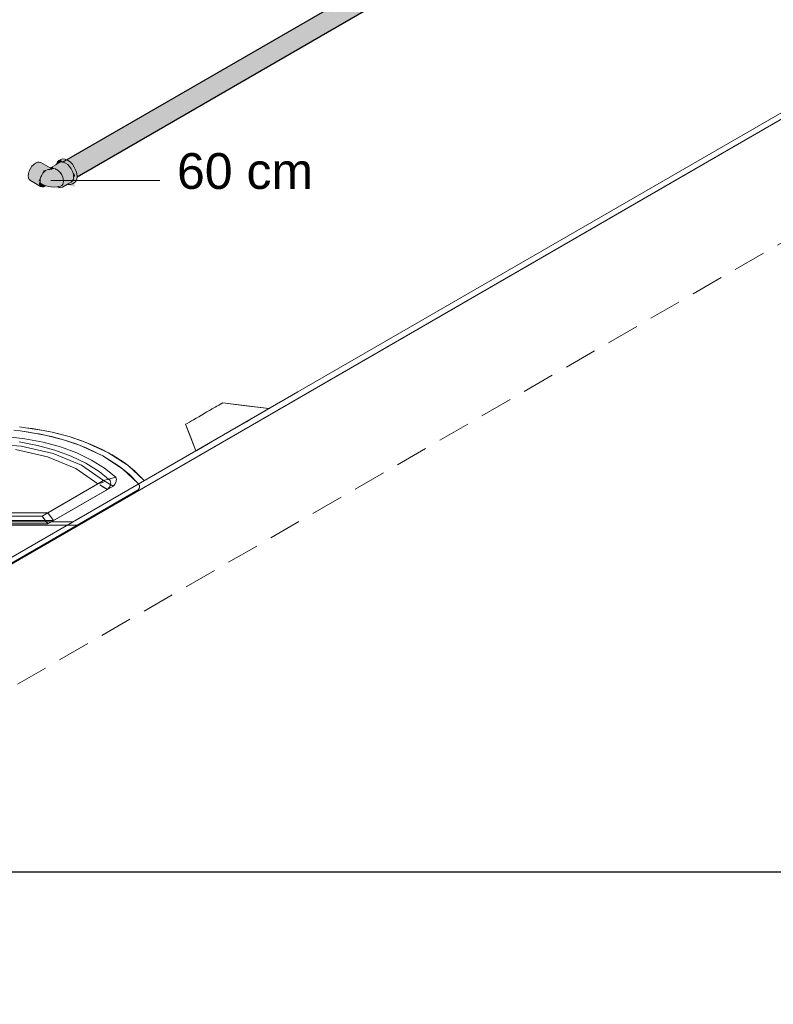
# Model space of a CAD drawing. Header units: millimetres. Extents: x 2 to 902, y -447 to 199.
# Tile 182 of 256: x 43.79 to 48.42, y 75.29 to 81.34. Entities that reach past the tile are written whole.
import ezdxf

# ---------------------------------------------------------------- set-up
doc = ezdxf.new("R2010")
doc.units = ezdxf.units.MM
doc.header["$MEASUREMENT"] = 0
doc.linetypes.add('JIS_02_2.0', pattern=[0.3, 0.2, -0.1])
doc.linetypes.add('NULL', pattern=[0])
for name, color, linetype, lineweight in [('AF-Condutos', 4, 'Continuous', 25), ('AF-Peça de utilização', 9, 'Continuous', 18), ('Cotas', 1, 'Continuous', 0), ('DI-Área do detalhe', 7, 'JIS_02_2.0', 9), ('IFC-Elemento construtivo genérico-Contorno', 253, 'Continuous', 5), ('IFC-Elemento terminal-Contorno', 253, 'Continuous', 5), ('IFC-Laje-Contorno', 134, 'Continuous', 5), ('IFC-Parede padrão-Contorno', 44, 'Continuous', 5), ('Textos', 7, 'Continuous', 9)]:
    doc.layers.add(name, color=color, linetype=linetype, lineweight=lineweight)
doc.styles.add('Arial', font='arial.ttf')

msp = doc.modelspace()

# ---------------------------------------------------------------- hatches: boundary and pattern name
at = {"layer": 'AF-Condutos', "linetype": 'Continuous'}
for points in [[(49.7392, 83.7498), (49.7388, 83.747), (49.7386, 83.7495), (44.0493, 80.4647), (49.7386, 83.7449), (49.739, 83.7452), (49.7801, 83.7688), (49.7655, 83.765)], [(49.7406, 83.7302), (49.7977, 83.763), (49.7801, 83.7688), (49.739, 83.7451), (49.7386, 83.7449), (44.0638, 80.4686), (49.7365, 83.7278)], [(44.0796, 80.4822), (44.0787, 80.4817), (44.0827, 80.48), (44.0831, 80.4797), (44.0832, 80.4798), (49.7801, 83.7688)], [(49.7431, 83.7071), (49.8153, 83.7485), (49.7977, 83.763), (49.7406, 83.73), (49.7365, 83.7276), (44.0815, 80.4627), (49.7333, 83.7015)], [(49.7977, 83.763), (44.0831, 80.4797), (44.0954, 80.4707)], [(44.0959, 80.471), (44.0954, 80.4707), (44.0979, 80.4689), (44.111, 80.4551), (44.1142, 80.457), (49.8153, 83.7485)], [(49.8153, 83.7485), (44.0991, 80.4482), (49.8299, 83.7279)], [(44.1143, 80.4569), (44.1112, 80.4552), (44.111, 80.455), (44.1121, 80.4539), (44.1188, 80.4441), (44.1243, 80.436), (44.1195, 80.4461), (44.1243, 80.436), (44.1252, 80.4342), (44.1254, 80.4344), (44.1288, 80.4363), (49.8299, 83.7279)], [(49.7979, 83.6449), (49.8352, 83.6663), (49.8408, 83.6829), (49.8389, 83.7047), (49.8299, 83.7279), (49.7336, 83.6723), (49.6952, 83.6501), (44.1136, 80.4276), (49.7365, 83.646), (49.7615, 83.6604), (49.7366, 83.646), (49.7372, 83.646), (49.7619, 83.6602), (49.7372, 83.646), (49.7366, 83.646), (44.1226, 80.4044), (49.7706, 83.6427), (49.7845, 83.6506), (49.7707, 83.6427), (49.771, 83.6426), (49.7847, 83.6505), (49.771, 83.6426), (49.7707, 83.6427), (44.1245, 80.3826), (49.7906, 83.6407)], [(49.7995, 83.6442), (49.8232, 83.6578), (49.8352, 83.6663), (49.798, 83.6449), (49.7908, 83.6407), (44.119, 80.3661), (49.793, 83.6405)], [(44.1358, 80.412), (49.7615, 83.6604), (44.1279, 80.4358), (44.1252, 80.4342), (44.127, 80.4304), (44.1337, 80.4166), (44.1351, 80.4116)], [(49.8352, 83.6663), (44.1401, 80.3916), (44.1414, 80.379)], [(44.1416, 80.3776), (49.8232, 83.6578), (44.1417, 80.3792), (44.1414, 80.379), (44.1416, 80.378), (44.1415, 80.3775)], [(44.1409, 80.3921), (49.7845, 83.6506), (44.1378, 80.4131), (44.1351, 80.4116), (44.136, 80.4088), (44.1395, 80.3968)], [(44.1401, 80.3916), (44.1409, 80.3921), (44.1395, 80.3968)]]:
    msp.add_hatch(color=151, dxfattribs=at).paths.add_polyline_path(points)
at = {"layer": 'AF-Peça de utilização', "linetype": 'Continuous'}
for points in [[(44.0832, 80.332), (44.0861, 80.3307), (44.0908, 80.3311), (44.1045, 80.3324), (44.1125, 80.3331), (44.1052, 80.3338), (44.1125, 80.3331), (44.1243, 80.3399), (44.1337, 80.3486), (44.1219, 80.3418), (44.1337, 80.3486), (44.1395, 80.3616), (44.1415, 80.3775), (44.1416, 80.378), (44.1412, 80.3773), (44.1416, 80.378), (44.1395, 80.3968), (44.1298, 80.3712), (44.1395, 80.3968), (44.1337, 80.4166), (44.1243, 80.436), (44.1121, 80.4539), (44.1125, 80.4292), (44.1219, 80.4098), (44.1125, 80.4292), (44.1121, 80.4539), (44.0979, 80.4689), (44.0827, 80.48), (44.0861, 80.4621), (44.0827, 80.48), (44.0787, 80.4817), (44.0674, 80.4865), (44.07, 80.4767), (44.0674, 80.4865), (44.0532, 80.4879), (44.041, 80.4841), (44.0292, 80.4773), (44.0415, 80.4811), (44.0556, 80.4797), (44.0669, 80.4749), (44.0709, 80.4732), (44.0669, 80.4749), (44.0556, 80.4797), (44.0643, 80.4734), (44.1003, 80.4471), (44.1278, 80.39), (44.1297, 80.3707), (44.1278, 80.39), (44.1278, 80.3696), (44.1278, 80.3548), (44.1168, 80.3514), (44.1114, 80.3475), (44.1097, 80.3439), (44.1114, 80.3475), (44.0948, 80.3348), (44.1114, 80.3475), (44.1168, 80.3514), (44.1125, 80.3501), (44.1118, 80.3485), (44.1125, 80.3501), (44.117, 80.3514), (44.1226, 80.3532), (44.1221, 80.3581), (44.1219, 80.3595), (44.1174, 80.355), (44.1219, 80.3595), (44.1221, 80.3581), (44.1226, 80.3532), (44.1278, 80.3548), (44.1278, 80.3655), (44.1219, 80.36), (44.1175, 80.356), (44.1219, 80.36), (44.1278, 80.3655), (44.1216, 80.3624), (44.1278, 80.3655), (44.1278, 80.3696), (44.1278, 80.3838), (44.1209, 80.3687), (44.1191, 80.3647), (44.1212, 80.3659), (44.1212, 80.3658), (44.1214, 80.364), (44.1215, 80.3637), (44.1214, 80.364), (44.1181, 80.3606), (44.1214, 80.364), (44.1212, 80.3658), (44.1212, 80.3659), (44.1191, 80.3647), (44.1191, 80.3646), (44.1182, 80.3611), (44.1191, 80.3646), (44.1191, 80.3647), (44.1186, 80.3644), (44.1185, 80.3643), (44.1201, 80.3768), (44.1184, 80.3925), (44.1135, 80.409), (44.1057, 80.4253), (44.1016, 80.4337), (44.1057, 80.4253), (44.1116, 80.4129), (44.1118, 80.4164), (44.1116, 80.4129), (44.0714, 80.4616), (44.1146, 80.4067), (44.1278, 80.39), (44.1229, 80.4001), (44.112, 80.4227), (44.1052, 80.437), (44.1003, 80.4471), (44.0936, 80.4505), (44.0942, 80.4492), (44.0973, 80.4427), (44.0942, 80.4492), (44.0902, 80.4479), (44.0955, 80.4402), (44.0902, 80.4479), (44.0942, 80.4492), (44.0936, 80.4505), (44.0879, 80.4513), (44.0936, 80.4505), (44.1003, 80.4471), (44.0929, 80.4519), (44.0895, 80.4541), (44.0852, 80.4552), (44.0858, 80.4544), (44.0875, 80.4518), (44.0858, 80.4544), (44.0852, 80.4552), (44.0895, 80.4541), (44.0846, 80.4561), (44.0848, 80.4558), (44.0846, 80.4561), (44.0786, 80.458), (44.0846, 80.4561), (44.0895, 80.4541), (44.0845, 80.4562), (44.0776, 80.459), (44.0845, 80.4562), (44.0895, 80.4541), (44.1003, 80.4471), (44.0925, 80.4528), (44.0826, 80.459), (44.0827, 80.4588), (44.0832, 80.4582), (44.0827, 80.4588), (44.0826, 80.459), (44.0709, 80.4661), (44.0775, 80.4592), (44.0709, 80.4661), (44.0826, 80.459), (44.0925, 80.4528), (44.0812, 80.461), (44.0643, 80.4734), (44.0705, 80.4666), (44.0643, 80.4734), (44.0641, 80.4733), (44.0618, 80.472), (44.0684, 80.4638), (44.0693, 80.4627), (44.0709, 80.462), (44.0714, 80.4616), (44.0836, 80.4527), (44.0709, 80.462), (44.029, 80.4212), (44.0408, 80.4086), (44.029, 80.4212), (44.0709, 80.462), (44.0582, 80.4674), (44.0162, 80.4304), (44.0582, 80.4674), (44.0693, 80.4627), (44.0684, 80.4638), (44.0643, 80.4668), (44.0601, 80.4699), (44.0643, 80.4668), (44.0684, 80.4638), (44.0662, 80.4666), (44.0618, 80.472), (44.0592, 80.4705), (44.0618, 80.472), (44.0641, 80.4733), (44.0643, 80.4734), (44.0635, 80.474), (44.0556, 80.4797), (44.0452, 80.4807), (44.0499, 80.4773), (44.0452, 80.4807), (44.0415, 80.4811), (44.0557, 80.4685), (44.0415, 80.4811), (44.0519, 80.4701), (44.054, 80.4678), (44.0545, 80.4678), (44.0525, 80.4698), (44.0545, 80.4678), (44.0463, 80.4686), (44.0166, 80.4459), (44.0124, 80.4427), (44.0122, 80.4411), (44.0124, 80.4427), (44.0118, 80.4407), (44.012, 80.4392), (44.0122, 80.4409), (44.012, 80.4392), (44.0128, 80.4319), (44.012, 80.4392), (44.0112, 80.4326), (44.012, 80.4392), (44.0118, 80.4407), (44.0124, 80.4427), (44.0463, 80.4686), (44.0361, 80.4655), (44.0133, 80.4495), (44.0117, 80.4421), (44.0133, 80.4495), (44.0361, 80.4655), (44.0136, 80.4525), (44.0134, 80.451), (44.0133, 80.4498), (44.0134, 80.451), (44.011, 80.4482), (44.0134, 80.451), (44.0136, 80.4525), (44.0109, 80.4494), (44.0136, 80.4525), (44.0108, 80.4508), (43.9814, 80.4339), (43.9916, 80.437), (44.0035, 80.4359), (43.9994, 80.4363), (43.9916, 80.437), (44.0049, 80.4317), (43.9916, 80.437), (43.9965, 80.4319), (44.004, 80.428), (43.9965, 80.4319), (44.0008, 80.4273), (44.0068, 80.426), (44.0087, 80.4256), (44.0103, 80.4248), (44.0103, 80.4252), (44.007, 80.43), (44.0107, 80.4284), (44.0108, 80.4294), (44.0107, 80.4284), (44.007, 80.43), (44.0103, 80.4252), (44.0105, 80.4272), (44.011, 80.4268), (44.0105, 80.4272), (44.0103, 80.4252), (44.0103, 80.4248), (44.0109, 80.4244), (44.0113, 80.425), (44.0109, 80.4244), (44.0121, 80.4238), (44.0137, 80.423), (44.0183, 80.4206), (44.0191, 80.4202), (43.9968, 80.419), (44.0096, 80.4197), (44.0099, 80.4221), (44.0103, 80.4248), (44.0087, 80.4256), (43.9988, 80.4278), (43.9898, 80.4269), (43.9924, 80.4247), (43.9923, 80.4249), (43.9898, 80.4269), (43.9863, 80.4252), (43.9851, 80.4247), (43.9857, 80.4242), (43.9857, 80.4242), (43.9858, 80.4242), (43.9865, 80.4247), (43.9858, 80.4242), (43.9867, 80.4243), (43.9868, 80.4243), (43.9867, 80.4243), (43.9867, 80.4243), (43.9867, 80.4243), (43.9858, 80.4242), (43.9857, 80.4242), (43.9857, 80.4242), (43.9875, 80.4225), (43.9857, 80.4242), (43.9851, 80.4247), (43.9835, 80.424), (43.9857, 80.4145), (43.9889, 80.4194), (43.9897, 80.4205), (43.9889, 80.4194), (43.9857, 80.4145), (43.9903, 80.4164), (43.9929, 80.4175), (43.9915, 80.4169), (43.9903, 80.4164), (43.9857, 80.4145), (43.9921, 80.4117), (43.992, 80.4125), (43.9921, 80.4117), (43.9925, 80.4115), (44.006, 80.4054), (44.0066, 80.4051), (43.9897, 80.3873), (43.9945, 80.3923), (44.0066, 80.4051), (43.9931, 80.4035), (44.0066, 80.4051), (43.9921, 80.4117), (43.9857, 80.4145), (43.9827, 80.4022), (43.9857, 80.4145), (43.9835, 80.424), (43.9741, 80.423), (43.9719, 80.4228), (43.9712, 80.4213), (43.9697, 80.418), (43.9654, 80.4085), (43.9758, 80.4183), (43.9595, 80.4029), (43.9654, 80.4085), (43.9697, 80.418), (43.9712, 80.4213), (43.9719, 80.4228), (43.9655, 80.4178), (43.9658, 80.4223), (43.9693, 80.4226), (43.9658, 80.4223), (43.9658, 80.4222), (43.9692, 80.4225), (43.9658, 80.4222), (43.9656, 80.4192), (43.9655, 80.4178), (43.9718, 80.4228), (43.9719, 80.4228), (43.9741, 80.423), (43.9778, 80.4234), (43.98, 80.4236), (43.9756, 80.4252), (43.9726, 80.4243), (43.9704, 80.4237), (43.9726, 80.4243), (43.9756, 80.4252), (43.98, 80.4236), (43.98, 80.4236), (43.9763, 80.4254), (43.9736, 80.4266), (43.9763, 80.4254), (43.98, 80.4236), (43.9777, 80.4258), (43.9752, 80.4281), (43.98, 80.4236), (43.9835, 80.424), (43.9838, 80.4241), (43.9851, 80.4247), (43.9803, 80.4292), (43.9774, 80.4301), (43.976, 80.4288), (43.9774, 80.4301), (43.9803, 80.4292), (43.9778, 80.4305), (43.9803, 80.4292), (43.9779, 80.4306), (43.9759, 80.4317), (43.9759, 80.4316), (43.9755, 80.4307), (43.9759, 80.4316), (43.9759, 80.4317), (43.9183, 80.465), (43.9089, 80.4679), (43.898, 80.4668), (43.8862, 80.4618), (43.9599, 80.431), (43.8862, 80.4618), (43.8745, 80.4532), (43.9482, 80.426), (43.8745, 80.4532), (43.8636, 80.4417), (43.8542, 80.4279), (43.8469, 80.4129), (43.8424, 80.3977), (43.9089, 80.3772), (43.9161, 80.3922), (43.9255, 80.4059), (43.9161, 80.3922), (43.9089, 80.3772), (43.8424, 80.3977), (43.9044, 80.3619), (43.8424, 80.3977), (43.8409, 80.3832), (43.8424, 80.3705), (43.8469, 80.3605), (43.8542, 80.3538), (43.9161, 80.3181), (43.9089, 80.3248), (43.9161, 80.3181), (43.9044, 80.3348), (43.9132, 80.3482), (43.9113, 80.3524), (43.9028, 80.3474), (43.9364, 80.4175), (43.9709, 80.4321), (43.9746, 80.4287), (43.9668, 80.4249), (43.9623, 80.4225), (43.9668, 80.4249), (43.9746, 80.4287), (43.9726, 80.4281), (43.9505, 80.4209), (43.961, 80.4219), (43.9505, 80.4209), (43.9543, 80.4189), (43.951, 80.4207), (43.9484, 80.4204), (43.951, 80.4207), (43.9505, 80.4209), (43.9726, 80.4281), (43.9746, 80.4287), (43.9728, 80.4282), (43.9746, 80.4287), (43.9743, 80.429), (43.9472, 80.4206), (43.9743, 80.429), (43.9709, 80.4321), (43.943, 80.4203), (43.9418, 80.4197), (43.9454, 80.4201), (43.9418, 80.4197), (43.9364, 80.4175), (43.9463, 80.4166), (43.9505, 80.4162), (43.9541, 80.4182), (43.953, 80.4186), (43.9541, 80.4182), (43.9549, 80.4186), (43.9565, 80.4195), (43.957, 80.4197), (43.9479, 80.4149), (43.939, 80.4077), (43.9308, 80.3986), (43.9237, 80.388), (43.9424, 80.3869), (43.9601, 80.3881), (43.9424, 80.3869), (43.9237, 80.388), (43.9184, 80.3765), (43.915, 80.3648), (43.9138, 80.3538), (43.915, 80.3441), (43.9371, 80.3465), (43.9346, 80.3643), (43.9371, 80.3465), (43.9518, 80.3551), (43.954, 80.3719), (43.9518, 80.3551), (43.9371, 80.3465), (43.915, 80.3441), (43.9184, 80.3364), (43.9237, 80.3311), (43.9384, 80.325), (43.9346, 80.332), (43.9384, 80.325), (43.9488, 80.3217), (43.95, 80.3226), (43.951, 80.3233), (43.95, 80.3226), (43.9488, 80.3217), (43.954, 80.3217), (43.9532, 80.3249), (43.954, 80.3217), (43.966, 80.3255), (43.9577, 80.3282), (43.9521, 80.33), (43.9577, 80.3282), (43.9612, 80.3308), (43.9656, 80.334), (43.9725, 80.339), (43.9577, 80.3402), (43.9725, 80.339), (43.9729, 80.3397), (43.9766, 80.3476), (43.9725, 80.3528), (43.9766, 80.3476), (43.9967, 80.3566), (43.9797, 80.3539), (43.9967, 80.3566), (44.002, 80.3605), (43.9864, 80.3679), (43.9821, 80.3699), (44.0084, 80.3804), (43.9886, 80.3725), (43.9821, 80.3699), (43.9864, 80.3679), (44.0069, 80.3582), (44.002, 80.3605), (43.9967, 80.3566), (43.9915, 80.3528), (43.9967, 80.3566), (43.9766, 80.3476), (43.9729, 80.3397), (43.9725, 80.339), (43.9734, 80.3397), (43.9795, 80.3441), (43.9734, 80.3397), (43.9725, 80.339), (43.9656, 80.334), (43.9612, 80.3308), (43.9577, 80.3282), (43.9689, 80.3314), (43.9577, 80.3282), (43.966, 80.3255), (43.954, 80.3217), (43.9639, 80.3211), (43.9837, 80.3198), (43.9833, 80.3393), (43.9835, 80.3308), (43.9837, 80.3198), (43.9997, 80.3239), (43.9837, 80.3198), (43.954, 80.3217), (43.9488, 80.3217), (43.9505, 80.3212), (43.9656, 80.3167), (43.9813, 80.3151), (44.0024, 80.3142), (44.0178, 80.3162), (44.0126, 80.3184), (44.0093, 80.3198), (44.0126, 80.3184), (44.0178, 80.3162), (44.0162, 80.3198), (44.0156, 80.3279), (44.0089, 80.3384), (44.0156, 80.3279), (44.0162, 80.3198), (44.0178, 80.3162), (44.0261, 80.3172), (44.0388, 80.32), (44.0328, 80.3187), (44.0335, 80.318), (44.033, 80.3181), (44.0332, 80.3179), (44.033, 80.3181), (44.0324, 80.3186), (44.0261, 80.3172), (44.0245, 80.317), (44.0246, 80.3169), (44.026, 80.3152), (44.029, 80.3114), (44.0359, 80.3119), (44.0375, 80.3135), (44.0359, 80.3119), (44.029, 80.3114), (44.0349, 80.3108), (44.0408, 80.3103), (44.0376, 80.3136), (44.0408, 80.3103), (44.0459, 80.3132), (44.0475, 80.3169), (44.0487, 80.3196), (44.0428, 80.319), (44.0487, 80.3196), (44.0475, 80.3169), (44.0459, 80.3132), (44.0588, 80.3206), (44.049, 80.3204), (44.044, 80.3202), (44.049, 80.3204), (44.0497, 80.322), (44.049, 80.3204), (44.0588, 80.3206), (44.0544, 80.3236), (44.0499, 80.3226), (44.0544, 80.3236), (44.0588, 80.3206), (44.0547, 80.3236), (44.052, 80.3251), (44.0507, 80.3244), (44.0452, 80.3215), (44.0507, 80.3244), (44.052, 80.3251), (44.0508, 80.3246), (44.052, 80.3251), (44.0547, 80.3236), (44.0525, 80.3253), (44.0513, 80.3258), (44.0512, 80.3256), (44.0513, 80.3258), (44.05, 80.3264), (44.0468, 80.3231), (44.0528, 80.3294), (44.0348, 80.3289), (44.0528, 80.3294), (44.0517, 80.3282), (44.0504, 80.3268), (44.0502, 80.3267), (44.05, 80.3264), (44.0513, 80.3258), (44.0514, 80.326), (44.0525, 80.3253), (44.0514, 80.3261), (44.0521, 80.3277), (44.0514, 80.3261), (44.0549, 80.3235), (44.055, 80.3247), (44.0549, 80.3235), (44.0588, 80.3206), (44.06, 80.3303), (44.0595, 80.3347), (44.0594, 80.3361), (44.0559, 80.332), (44.0594, 80.3361), (44.0595, 80.3347), (44.06, 80.3303), (44.0609, 80.3378), (44.0594, 80.3362), (44.056, 80.3326), (44.0594, 80.3362), (44.0609, 80.3378), (44.0617, 80.3444), (44.0611, 80.3466), (44.0591, 80.3392), (44.0611, 80.3466), (44.0617, 80.3444), (44.0627, 80.3527), (44.0607, 80.348), (44.0627, 80.3527), (44.0628, 80.3537), (44.0637, 80.3609), (44.0611, 80.3576), (44.0637, 80.3609), (44.0596, 80.3633), (44.0584, 80.3635), (44.0586, 80.3629), (44.0595, 80.3626), (44.0594, 80.3612), (44.061, 80.3577), (44.0594, 80.3612), (44.0587, 80.355), (44.0588, 80.3547), (44.0606, 80.3483), (44.0587, 80.3431), (44.0606, 80.3483), (44.0588, 80.3547), (44.0587, 80.355), (44.0586, 80.3548), (44.0586, 80.3441), (44.0575, 80.3404), (44.0586, 80.3441), (44.0586, 80.3548), (44.0587, 80.355), (44.0594, 80.3612), (44.0587, 80.3552), (44.0594, 80.3612), (44.0595, 80.3626), (44.0592, 80.3616), (44.0595, 80.3626), (44.0586, 80.3629), (44.058, 80.3575), (44.0586, 80.3629), (44.0584, 80.3635), (44.0565, 80.3638), (44.0584, 80.3635), (44.0582, 80.3638), (44.0584, 80.3635), (44.0596, 80.3633), (44.058, 80.3642), (44.0563, 80.3652), (44.0564, 80.3645), (44.0563, 80.3652), (44.0557, 80.3656), (44.0557, 80.3654), (44.0559, 80.3647), (44.0562, 80.3639), (44.0566, 80.3622), (44.0574, 80.3555), (44.058, 80.3495), (44.0569, 80.3408), (44.0567, 80.3387), (44.0566, 80.3384), (44.0319, 80.3436), (44.0368, 80.3583), (44.0319, 80.3436), (44.0566, 80.3384), (44.058, 80.3495), (44.0566, 80.3622), (44.0528, 80.3756), (44.0296, 80.3731), (44.0528, 80.3756), (44.0541, 80.3711), (44.0542, 80.3708), (44.0542, 80.3707), (44.0543, 80.3706), (44.0557, 80.3656), (44.058, 80.3642), (44.0637, 80.3609), (44.0559, 80.3689), (44.0637, 80.3609), (44.0558, 80.369), (44.0637, 80.3609), (44.0558, 80.3691), (44.0556, 80.3695), (44.0538, 80.3735), (44.0556, 80.3695), (44.0558, 80.3691), (44.0637, 80.3609), (44.0619, 80.3657), (44.0554, 80.3825), (44.052, 80.3862), (44.0607, 80.3676), (44.053, 80.3794), (44.0607, 80.3676), (44.052, 80.3862), (44.0554, 80.3825), (44.051, 80.3937), (44.0468, 80.3968), (44.0426, 80.3981), (44.0471, 80.3958), (44.0426, 80.3981), (44.0437, 80.3957), (44.0487, 80.39), (44.0437, 80.3957), (44.0426, 80.3981), (44.0406, 80.3991), (44.0462, 80.3901), (44.0508, 80.3827), (44.0462, 80.3901), (44.0406, 80.3991), (44.0426, 80.3981), (44.0424, 80.3984), (44.0426, 80.3981), (44.0468, 80.3968), (44.0421, 80.3991), (44.0468, 80.3968), (44.0414, 80.4008), (44.042, 80.3995), (44.0414, 80.4008), (44.037, 80.404), (44.0352, 80.4053), (44.0388, 80.4012), (44.0395, 80.4004), (44.0388, 80.4012), (44.0392, 80.4005), (44.0399, 80.3995), (44.042, 80.3962), (44.0468, 80.3889), (44.0219, 80.3996), (44.0468, 80.3889), (44.0388, 80.4012), (44.0293, 80.4118), (44.0299, 80.4113), (44.0304, 80.4106), (44.0326, 80.4081), (44.0352, 80.4053), (44.051, 80.3937), (44.0444, 80.3996), (44.0248, 80.4169), (44.0241, 80.4176), (44.0173, 80.4237), (44.0149, 80.4236), (44.0136, 80.4245), (44.0139, 80.4244), (44.0135, 80.4247), (44.0139, 80.4244), (44.0136, 80.4245), (44.0149, 80.4236), (44.0173, 80.4237), (44.0133, 80.4272), (44.0121, 80.4259), (44.0133, 80.4272), (44.051, 80.3937), (44.0588, 80.3774), (44.051, 80.3937), (44.0637, 80.3609), (44.0588, 80.3206), (44.0637, 80.3315), (44.0654, 80.3452), (44.0647, 80.3398), (44.0639, 80.3327), (44.0713, 80.337), (44.1137, 80.3615), (44.0713, 80.337), (44.0639, 80.3327), (44.0715, 80.337), (44.0639, 80.3327), (44.0637, 80.3315), (44.0588, 80.3206), (44.0805, 80.3331), (44.0741, 80.3358), (44.0724, 80.3365), (44.0741, 80.3358), (44.0805, 80.3331), (44.1135, 80.3522), (44.1184, 80.3631), (44.117, 80.3601), (44.1135, 80.3522), (44.1105, 80.3494), (44.1057, 80.345), (44.0891, 80.3354)], [(44.014, 80.4556), (44.0136, 80.4525), (44.014, 80.4527), (44.0166, 80.4542), (44.021, 80.4567), (44.0361, 80.4655), (44.041, 80.4669), (44.0401, 80.4677), (44.0382, 80.4694), (44.041, 80.4669), (44.0463, 80.4686), (44.0535, 80.4679), (44.0493, 80.4695), (44.0535, 80.4679), (44.054, 80.4678), (44.0519, 80.4701), (44.0517, 80.4703), (44.0516, 80.4702), (44.0507, 80.4706), (44.0516, 80.4702), (44.0517, 80.4703), (44.0415, 80.4811), (44.0325, 80.4783), (44.0292, 80.4773), (44.0246, 80.4708), (44.0167, 80.4594)], [(44.0199, 80.4687), (44.014, 80.4556), (44.0292, 80.4773)], [(43.9132, 80.3587), (43.9068, 80.3518), (43.908, 80.3543), (43.9113, 80.3615), (43.9098, 80.3621), (43.9028, 80.3474), (43.9055, 80.349), (43.9113, 80.3524), (43.9138, 80.3538), (43.9204, 80.3576), (43.9137, 80.3605), (43.915, 80.3648), (43.9159, 80.3679), (43.9161, 80.3688), (43.9184, 80.3765), (43.9197, 80.3793), (43.9216, 80.3834), (43.9217, 80.3837), (43.9218, 80.3838), (43.9228, 80.3866), (43.9248, 80.3919), (43.9228, 80.3865), (43.9222, 80.3857), (43.9215, 80.3845), (43.9204, 80.383), (43.9201, 80.3826), (43.9204, 80.383), (43.9215, 80.3845), (43.9222, 80.3857), (43.9228, 80.3865), (43.9248, 80.3919), (43.9271, 80.3981), (43.9234, 80.3904), (43.9209, 80.385), (43.9201, 80.3825), (43.9209, 80.385), (43.9185, 80.3801), (43.9181, 80.3758), (43.9151, 80.3661), (43.9181, 80.3758), (43.9156, 80.3705), (43.9181, 80.3758), (43.9185, 80.3801), (43.9161, 80.375), (43.9146, 80.3684), (43.9161, 80.375), (43.9122, 80.3669), (43.9125, 80.364), (43.9129, 80.3608), (43.9125, 80.364), (43.9122, 80.3669), (43.9098, 80.3621), (43.9113, 80.3615), (43.908, 80.3543), (43.9068, 80.3518)], [(43.9471, 80.4142), (43.9454, 80.4147), (43.9422, 80.4157), (43.9374, 80.4172), (43.9349, 80.4119), (43.9407, 80.4135), (43.9349, 80.4047), (43.9407, 80.4135), (43.9349, 80.4119), (43.9374, 80.4172), (43.9364, 80.4175), (43.9271, 80.3981), (43.9248, 80.392), (43.9228, 80.3866), (43.9218, 80.3838), (43.9237, 80.388), (43.9264, 80.3937), (43.9267, 80.3944), (43.9264, 80.3937), (43.9237, 80.388), (43.9239, 80.3883), (43.9249, 80.3897), (43.9251, 80.39), (43.9267, 80.394), (43.9277, 80.3964), (43.9267, 80.394), (43.9251, 80.39), (43.9252, 80.3902), (43.9256, 80.3907), (43.9268, 80.3942), (43.9279, 80.397), (43.929, 80.3996), (43.9314, 80.4043), (43.9324, 80.4023), (43.9344, 80.4039), (43.9324, 80.4023), (43.9314, 80.4043), (43.929, 80.3996), (43.9279, 80.397), (43.9268, 80.3942), (43.9256, 80.3907), (43.9259, 80.3913), (43.9271, 80.3945), (43.9284, 80.3979), (43.9288, 80.3988), (43.9293, 80.3998), (43.9288, 80.3988), (43.9284, 80.3979), (43.9271, 80.3945), (43.9259, 80.3913), (43.927, 80.3929), (43.928, 80.3955), (43.9298, 80.4003), (43.928, 80.3955), (43.927, 80.3929), (43.9277, 80.3939), (43.9288, 80.3956), (43.929, 80.3966), (43.9288, 80.3956), (43.9308, 80.3986), (43.9315, 80.3996), (43.9318, 80.4), (43.9333, 80.4023), (43.9318, 80.4), (43.9315, 80.3996), (43.9308, 80.3986), (43.9316, 80.3995), (43.9341, 80.4023), (43.939, 80.4077)], [(43.9505, 80.4162), (43.9497, 80.4163), (43.9364, 80.4175), (43.9468, 80.4143), (43.9472, 80.4143), (43.9479, 80.4149)], [(43.9682, 80.4146), (43.9719, 80.4228), (43.9693, 80.4225)], [(43.975, 80.4231), (43.9768, 80.4233), (43.9803, 80.4292)], [(43.9768, 80.4233), (43.9835, 80.424), (43.9851, 80.4247), (43.9863, 80.4252), (43.988, 80.426), (43.9886, 80.4263), (43.9898, 80.4269), (43.9903, 80.4269), (43.9914, 80.427), (43.9919, 80.4271), (43.9986, 80.4278), (43.9986, 80.4278), (43.9941, 80.4288), (43.9915, 80.4294), (43.9914, 80.4276), (43.9902, 80.4271), (43.9914, 80.4276), (43.9903, 80.4297), (43.9899, 80.4298), (43.9903, 80.4297), (43.9898, 80.4307), (43.9898, 80.4298), (43.9898, 80.4307), (43.9896, 80.4298), (43.9887, 80.4268), (43.9889, 80.43), (43.9887, 80.4268), (43.9896, 80.4298), (43.9898, 80.4307), (43.9903, 80.4297), (43.9914, 80.4276), (43.9915, 80.4294), (43.9941, 80.4288), (43.9916, 80.4345), (43.991, 80.4348), (43.9916, 80.4345), (43.9941, 80.4288), (43.9925, 80.434), (43.9916, 80.437), (43.9898, 80.4354), (43.9893, 80.4349), (43.9889, 80.43), (43.9886, 80.4267), (43.9881, 80.4267), (43.9874, 80.4266), (43.9857, 80.4265), (43.9844, 80.4263), (43.9835, 80.4262), (43.9844, 80.4263), (43.9857, 80.4265), (43.9874, 80.4266), (43.9881, 80.4267), (43.9886, 80.4267), (43.9889, 80.43), (43.9886, 80.4301), (43.9889, 80.43), (43.9893, 80.4349), (43.985, 80.4309), (43.9841, 80.43), (43.9817, 80.4279), (43.9795, 80.4258)], [(43.9814, 80.4339), (43.9779, 80.4306), (43.9788, 80.4301)], [(43.9788, 80.4301), (43.9803, 80.4292), (43.979, 80.4304)], [(43.9821, 80.4282), (43.9841, 80.43), (43.9916, 80.437), (43.9822, 80.4341), (43.9814, 80.4339), (43.979, 80.4304), (43.9803, 80.4292), (43.9817, 80.4279)], [(43.9857, 80.4242), (43.9857, 80.4242), (43.9857, 80.4242)], [(43.9925, 80.434), (43.9941, 80.4288), (43.9986, 80.4278), (43.9986, 80.4278), (43.9988, 80.4278), (43.9969, 80.4301), (43.9988, 80.4278), (43.9992, 80.4277), (43.9991, 80.4278), (43.9992, 80.4277), (43.9993, 80.4277), (44.0008, 80.4273), (44.0003, 80.4279), (43.9978, 80.4305), (43.9965, 80.4319), (43.9949, 80.4328), (43.9965, 80.4319), (43.9916, 80.437)], [(44.0137, 80.423), (44.0103, 80.4248), (44.0099, 80.4221), (44.0096, 80.4197), (44.0141, 80.4199)], [(44.0191, 80.4202), (44.0137, 80.423), (44.0141, 80.4199)], [(44.1208, 80.3938), (44.1278, 80.39), (44.1146, 80.4067), (44.1139, 80.4076), (44.1141, 80.407), (44.1149, 80.4043), (44.115, 80.4058), (44.1167, 80.4022), (44.115, 80.4058), (44.1149, 80.4043), (44.1152, 80.4034), (44.1173, 80.4011), (44.1152, 80.4034), (44.1152, 80.4032), (44.1174, 80.401), (44.1152, 80.4032), (44.1161, 80.4003), (44.1188, 80.3979), (44.1161, 80.4003), (44.1172, 80.3966), (44.1204, 80.3946), (44.1207, 80.3941), (44.1204, 80.3946), (44.1172, 80.3966), (44.1174, 80.396), (44.1175, 80.3957), (44.1184, 80.3925), (44.1219, 80.3915), (44.1278, 80.39)], [(44.1219, 80.3915), (44.1184, 80.3925), (44.1188, 80.3883)], [(44.1209, 80.3693), (44.1201, 80.3768), (44.1186, 80.3644), (44.1191, 80.3647), (44.1209, 80.3687), (44.1278, 80.3838), (44.1278, 80.39), (44.1209, 80.3836), (44.121, 80.3837), (44.1209, 80.3839), (44.121, 80.3837), (44.1278, 80.39), (44.1219, 80.3915), (44.1204, 80.3858), (44.1219, 80.3915), (44.1194, 80.389), (44.1188, 80.3883), (44.1195, 80.3823), (44.12, 80.3775), (44.1202, 80.3776), (44.12, 80.3775), (44.1201, 80.3768)], [(43.9123, 80.3406), (43.9151, 80.3426), (43.915, 80.3441), (43.9144, 80.349), (43.9138, 80.3538), (43.9113, 80.3524), (43.9134, 80.3476), (43.9131, 80.3471), (43.9125, 80.3419), (43.9131, 80.3471), (43.9134, 80.3476), (43.9132, 80.3482), (43.9075, 80.3392), (43.9068, 80.3369), (43.9075, 80.3392), (43.9132, 80.3482), (43.9076, 80.3398), (43.9044, 80.3348), (43.9067, 80.3365)], [(43.9482, 80.3212), (43.9486, 80.3218), (43.9485, 80.3218), (43.9481, 80.3219), (43.9474, 80.3221), (43.9398, 80.3246), (43.9384, 80.325), (43.9361, 80.3259), (43.9362, 80.3257), (43.9361, 80.3259), (43.9271, 80.3297), (43.9263, 80.3288), (43.9283, 80.3282), (43.936, 80.3257), (43.9283, 80.3282), (43.9263, 80.3288), (43.9262, 80.3287), (43.9271, 80.3297), (43.9264, 80.33), (43.9237, 80.3311), (43.9231, 80.3317), (43.923, 80.3314), (43.9231, 80.3317), (43.9219, 80.3329), (43.9184, 80.3364), (43.9155, 80.3429), (43.9151, 80.3426), (43.9156, 80.3391), (43.9151, 80.3426), (43.9133, 80.3413), (43.9149, 80.3348), (43.9174, 80.3242), (43.9162, 80.3342), (43.9161, 80.3348), (43.9156, 80.3387), (43.9161, 80.3348), (43.919, 80.3349), (43.9161, 80.3348), (43.9162, 80.3342), (43.92, 80.3326), (43.9216, 80.332), (43.9218, 80.3319), (43.922, 80.3282), (43.9231, 80.3255), (43.922, 80.3282), (43.9218, 80.3319), (43.9216, 80.332), (43.9213, 80.3296), (43.9216, 80.332), (43.92, 80.3326), (43.921, 80.3305), (43.9212, 80.3298), (43.921, 80.3305), (43.92, 80.3326), (43.9162, 80.3342), (43.9174, 80.3242), (43.9149, 80.3348), (43.9133, 80.3413), (43.9119, 80.336), (43.9115, 80.3327), (43.9119, 80.336), (43.9133, 80.3413), (43.9123, 80.3406), (43.9082, 80.3376), (43.9115, 80.3324), (43.9082, 80.3376), (43.9044, 80.3348), (43.9111, 80.3287), (43.9176, 80.3228), (43.9178, 80.3224), (43.9176, 80.3226), (43.9176, 80.3225), (43.9177, 80.322), (43.9176, 80.3225), (43.9176, 80.3226), (43.9176, 80.3228), (43.9111, 80.3287), (43.9044, 80.3348), (43.9111, 80.3286), (43.9044, 80.3348), (43.9107, 80.3257), (43.9127, 80.3229), (43.9161, 80.3181), (43.9179, 80.32), (43.92, 80.3222), (43.9248, 80.3217), (43.9342, 80.3208), (43.9248, 80.3217), (43.9258, 80.3195), (43.9248, 80.3217), (43.92, 80.3222), (43.9161, 80.3181), (43.926, 80.319), (43.9351, 80.3199), (43.939, 80.3203), (43.9398, 80.3244), (43.939, 80.3203), (43.9475, 80.3212)], [(43.9144, 80.3601), (43.915, 80.3648), (43.9137, 80.3605)], [(43.9155, 80.3429), (43.915, 80.3441), (43.9151, 80.3426)], [(44.0818, 80.3326), (44.0588, 80.3206), (44.0408, 80.3103), (44.051, 80.3134), (44.0832, 80.332), (44.1057, 80.345), (44.1135, 80.3522), (44.0805, 80.3331), (44.0588, 80.3206)], [(44.1003, 80.3293), (44.1125, 80.3331), (44.0861, 80.3307)], [(43.9255, 80.3152), (43.9364, 80.3162), (43.9482, 80.3212), (43.9161, 80.3181)], [(43.9178, 80.3224), (43.9176, 80.3228), (43.9176, 80.3226)], [(43.9482, 80.3212), (43.9487, 80.3217), (43.9486, 80.3218)], [(43.9482, 80.3212), (43.9488, 80.3217), (43.9487, 80.3217)], [(44.029, 80.3114), (44.0245, 80.317), (44.0242, 80.317), (44.0178, 80.3162)], [(44.0334, 80.3181), (44.0328, 80.3187), (44.0324, 80.3186), (44.0333, 80.3181), (44.0335, 80.318)], [(44.0324, 80.3186), (44.033, 80.3181), (44.0333, 80.3181)], [(44.0333, 80.3181), (44.033, 80.3181), (44.0335, 80.318)], [(44.0525, 80.3253), (44.0514, 80.326), (44.0513, 80.3258)]]:
    msp.add_hatch(color=161, dxfattribs=at).paths.add_polyline_path(points)
at = {"layer": 'Cotas', "linetype": 'Continuous'}
msp.add_hatch(color=1, dxfattribs=at).paths.add_polyline_path([(43.9808, 80.3546), (44.1257, 80.3158), (44.1257, 80.3934)])

# ---------------------------------------------------------------- linework, layer by layer
for points in [[(28.2283, 103.8589), (59.5596, 103.8515), (59.5596, 76.0999), (28.2283, 76.1072)], [(38.5313, 76.1035), (64.6227, 76.1035), (64.6227, 52.7244), (38.5313, 52.7244)]]:
    msp.add_lwpolyline(points, close=True)
at = {"layer": 'AF-Condutos'}
for p, q in [((49.7386, 83.7495), (44.0493, 80.4647)), ((44.1416, 80.3776), (49.8232, 83.6578)), ((44.1415, 80.3775), (44.1416, 80.3776))]:
    msp.add_line(p, q, dxfattribs=at)
at = {"layer": 'AF-Peça de utilização'}
for p, q in [((43.8745, 80.4532), (43.8636, 80.4417)), ((43.8862, 80.4618), (43.8745, 80.4532)), ((43.898, 80.4668), (43.8862, 80.4618)), ((43.9089, 80.4679), (43.898, 80.4668)), ((43.9183, 80.465), (43.9089, 80.4679)), ((43.9759, 80.4317), (43.9183, 80.465)), ((44.0108, 80.4508), (43.9814, 80.4339)), ((44.0136, 80.4525), (44.0108, 80.4508)), ((44.0361, 80.4655), (44.0136, 80.4525)), ((44.014, 80.4556), (44.0136, 80.4525)), ((44.0199, 80.4687), (44.014, 80.4556)), ((44.0292, 80.4773), (44.0199, 80.4687)), ((44.041, 80.4841), (44.0292, 80.4773)), ((44.0463, 80.4686), (44.0361, 80.4655)), ((44.0532, 80.4879), (44.041, 80.4841)), ((44.0545, 80.4678), (44.0463, 80.4686)), ((44.0674, 80.4865), (44.0532, 80.4879)), ((44.0582, 80.4674), (44.0545, 80.4678)), ((44.0709, 80.462), (44.0582, 80.4674)), ((44.0787, 80.4817), (44.0674, 80.4865)), ((44.0836, 80.4527), (44.0709, 80.462)), ((44.0827, 80.48), (44.0787, 80.4817)), ((44.0979, 80.4689), (44.0827, 80.48)), ((44.0955, 80.4402), (44.0836, 80.4527)), ((44.1121, 80.4539), (44.0979, 80.4689)), ((44.1243, 80.436), (44.1121, 80.4539)), ((43.8424, 80.3977), (43.8409, 80.3832)), ((43.8469, 80.4129), (43.8424, 80.3977)), ((43.8542, 80.4279), (43.8469, 80.4129)), ((43.8636, 80.4417), (43.8542, 80.4279)), ((43.9237, 80.388), (43.9184, 80.3765)), ((43.9308, 80.3986), (43.9237, 80.388)), ((43.939, 80.4077), (43.9308, 80.3986)), ((43.9479, 80.4149), (43.939, 80.4077)), ((43.957, 80.4197), (43.9479, 80.4149)), ((43.9658, 80.4223), (43.957, 80.4197)), ((43.9693, 80.4226), (43.9658, 80.4223)), ((43.9719, 80.4228), (43.9693, 80.4226)), ((43.9741, 80.423), (43.9719, 80.4228)), ((43.9835, 80.424), (43.9741, 80.423)), ((43.9779, 80.4306), (43.9759, 80.4317)), ((43.9814, 80.4339), (43.9779, 80.4306)), ((43.9803, 80.4292), (43.9779, 80.4306)), ((43.9851, 80.4247), (43.9803, 80.4292)), ((43.9851, 80.4247), (43.9835, 80.424)), ((43.9863, 80.4252), (43.9851, 80.4247)), ((43.9898, 80.4269), (43.9863, 80.4252)), ((43.9988, 80.4278), (43.9898, 80.4269)), ((44.0087, 80.4256), (43.9988, 80.4278)), ((44.0103, 80.4248), (44.0087, 80.4256)), ((44.0137, 80.423), (44.0103, 80.4248)), ((44.0191, 80.4202), (44.0137, 80.423)), ((44.0293, 80.4118), (44.0191, 80.4202)), ((44.0388, 80.4012), (44.0293, 80.4118)), ((44.0468, 80.3889), (44.0388, 80.4012)), ((44.0528, 80.3756), (44.0468, 80.3889)), ((44.1057, 80.4253), (44.0955, 80.4402)), ((44.1135, 80.409), (44.1057, 80.4253)), ((44.1184, 80.3925), (44.1135, 80.409)), ((44.1201, 80.3768), (44.1184, 80.3925)), ((44.1337, 80.4166), (44.1243, 80.436)), ((44.1395, 80.3968), (44.1337, 80.4166)), ((44.1416, 80.378), (44.1395, 80.3968)), ((43.8409, 80.3832), (43.8424, 80.3705)), ((43.8424, 80.3705), (43.8469, 80.3605)), ((43.8469, 80.3605), (43.8542, 80.3538)), ((43.8542, 80.3538), (43.9161, 80.3181)), ((43.915, 80.3648), (43.9138, 80.3538)), ((43.9138, 80.3538), (43.915, 80.3441)), ((43.9184, 80.3765), (43.915, 80.3648)), ((43.915, 80.3441), (43.9184, 80.3364)), ((43.9184, 80.3364), (43.9237, 80.3311)), ((43.9237, 80.3311), (43.9384, 80.325)), ((44.0468, 80.3231), (44.0528, 80.3294)), ((44.051, 80.3134), (44.0832, 80.332)), ((44.0566, 80.3622), (44.0528, 80.3756)), ((44.0528, 80.3294), (44.0566, 80.3384)), ((44.058, 80.3495), (44.0566, 80.3622)), ((44.0566, 80.3384), (44.058, 80.3495)), ((44.0832, 80.332), (44.1057, 80.345)), ((44.0832, 80.332), (44.0861, 80.3307)), ((44.0861, 80.3307), (44.1003, 80.3293)), ((44.1003, 80.3293), (44.1125, 80.3331)), ((44.1057, 80.345), (44.1135, 80.3522)), ((44.1125, 80.3331), (44.1243, 80.3399)), ((44.1135, 80.3522), (44.1184, 80.3631)), ((44.1184, 80.3631), (44.1185, 80.3643)), ((44.1185, 80.3643), (44.1201, 80.3768)), ((44.1243, 80.3399), (44.1337, 80.3486)), ((44.1337, 80.3486), (44.1395, 80.3616)), ((44.1395, 80.3616), (44.1415, 80.3775)), ((44.1415, 80.3775), (44.1416, 80.378)), ((43.9161, 80.3181), (43.9255, 80.3152)), ((43.9255, 80.3152), (43.9364, 80.3162)), ((43.9364, 80.3162), (43.9482, 80.3212)), ((43.9384, 80.325), (43.9488, 80.3217)), ((43.9482, 80.3212), (43.9488, 80.3217)), ((43.9488, 80.3217), (43.9505, 80.3212)), ((43.9505, 80.3212), (43.9656, 80.3167)), ((43.9656, 80.3167), (43.9813, 80.3151)), ((43.9813, 80.3151), (44.0024, 80.3142)), ((44.0024, 80.3142), (44.0178, 80.3162)), ((44.0178, 80.3162), (44.0261, 80.3172)), ((44.0178, 80.3162), (44.029, 80.3114)), ((44.0261, 80.3172), (44.0388, 80.32)), ((44.029, 80.3114), (44.0349, 80.3108)), ((44.0349, 80.3108), (44.0408, 80.3103)), ((44.0388, 80.32), (44.0468, 80.3231)), ((44.0408, 80.3103), (44.051, 80.3134))]:
    msp.add_line(p, q, dxfattribs=at)
at = {"layer": 'Cotas'}
msp.add_lwpolyline([(43.9808, 80.3546), (44.6509, 80.3546)], dxfattribs=at)
at = {"layer": 'DI-Área do detalhe', "color": 7}
msp.add_lwpolyline([(28.4309, 84.9331), (36.9027, 89.8243), (51.2218, 81.5571), (42.75, 76.6659), (28.4309, 84.9331)], dxfattribs=at)
at = {"layer": 'IFC-Elemento construtivo genérico-Contorno', "lineweight": 5}
for p, q in [((44.9401, 78.9313), (44.9566, 78.9409)), ((44.9401, 78.9313), (44.9566, 78.9409)), ((44.9566, 78.9409), (44.9732, 78.9504)), ((44.9566, 78.9409), (44.9732, 78.9504)), ((44.9732, 78.9504), (44.9898, 78.96)), ((44.9732, 78.9504), (44.9898, 78.96)), ((44.9898, 78.96), (45.0018, 78.9669)), ((44.9898, 78.96), (45.0018, 78.9669)), ((45.0018, 78.9669), (45.0138, 78.9739)), ((45.0018, 78.9669), (45.0138, 78.9739)), ((45.0138, 78.9739), (45.0378, 78.9877)), ((45.0138, 78.9739), (45.0258, 78.9808)), ((45.0258, 78.9808), (45.0378, 78.9877)), ((45.0378, 78.9877), (45.3218, 78.9517)), ((45.0378, 78.9877), (45.2188, 78.9648)), ((45.0378, 78.9877), (45.1798, 78.9697)), ((45.0378, 78.9877), (45.2188, 78.9648)), ((45.0378, 78.9877), (45.1798, 78.9697)), ((45.1798, 78.9697), (45.3218, 78.9517)), ((45.1798, 78.9697), (45.3218, 78.9517)), ((45.1798, 78.9697), (45.3218, 78.9517)), ((45.2188, 78.9648), (45.3218, 78.9517)), ((45.2188, 78.9648), (45.3218, 78.9517)), ((45.2803, 78.9277), (45.3047, 78.9418)), ((45.3047, 78.9418), (45.3158, 78.9482)), ((45.3158, 78.9482), (45.3218, 78.9517)), ((44.8331, 78.8695), (44.8451, 78.8765)), ((44.8331, 78.8695), (44.8451, 78.8765)), ((44.8451, 78.8765), (44.8571, 78.8834)), ((44.8451, 78.8765), (44.8571, 78.8834)), ((44.8571, 78.8834), (44.8737, 78.893)), ((44.8571, 78.8834), (44.8737, 78.893)), ((44.8737, 78.893), (44.8903, 78.9025)), ((44.8737, 78.893), (44.8903, 78.9025)), ((44.8903, 78.9025), (44.9069, 78.9121)), ((44.8903, 78.9025), (44.9069, 78.9121)), ((44.9069, 78.9121), (44.9235, 78.9217)), ((44.9069, 78.9121), (44.9235, 78.9217)), ((44.9235, 78.9217), (44.9401, 78.9313)), ((44.9235, 78.9217), (44.9401, 78.9313)), ((45.1828, 78.8715), (45.2194, 78.8925)), ((45.2194, 78.8925), (45.2559, 78.9136)), ((45.2559, 78.9136), (45.2803, 78.9277)), ((44.8092, 78.8557), (44.8177, 78.8606)), ((44.8092, 78.8557), (44.8177, 78.8606)), ((44.8403, 78.7737), (44.8092, 78.8557)), ((44.829, 78.8034), (44.8092, 78.8557)), ((44.829, 78.8034), (44.8092, 78.8557)), ((44.8715, 78.6917), (44.8092, 78.8557)), ((44.8177, 78.8606), (44.8331, 78.8695)), ((44.8177, 78.8606), (44.8331, 78.8695)), ((45.0536, 78.7968), (45.0967, 78.8217)), ((45.0967, 78.8217), (45.1398, 78.8466)), ((45.1398, 78.8466), (45.1828, 78.8715)), ((44.8489, 78.7512), (44.829, 78.8034)), ((44.8715, 78.6917), (44.8403, 78.7737)), ((44.974, 78.7509), (45.0105, 78.772)), ((45.0105, 78.772), (45.0536, 78.7968)), ((44.8715, 78.6917), (44.8489, 78.7512)), ((44.8715, 78.6917), (44.8489, 78.7512)), ((44.8715, 78.6917), (44.8776, 78.6952)), ((44.8776, 78.6952), (44.8886, 78.7016)), ((44.8886, 78.7016), (44.9131, 78.7157)), ((44.9131, 78.7157), (44.9375, 78.7298)), ((44.9375, 78.7298), (44.974, 78.7509))]:
    msp.add_line(p, q, dxfattribs=at)
at = {"layer": 'IFC-Elemento terminal-Contorno', "lineweight": 5}
for p, q in [((43.7515, 78.819), (43.7902, 78.8147)), ((43.7861, 78.839), (43.8248, 78.8347)), ((43.7902, 78.8147), (43.8999, 78.7979)), ((43.7902, 78.8147), (43.8301, 78.8094)), ((43.8248, 78.8347), (43.9345, 78.8179)), ((43.8248, 78.8347), (43.8648, 78.8294)), ((43.8648, 78.8294), (43.9345, 78.8179)), ((43.9345, 78.8179), (43.9882, 78.8069)), ((43.9345, 78.8179), (43.9424, 78.8164)), ((43.9424, 78.8164), (43.9882, 78.8069)), ((43.7035, 78.7797), (43.8198, 78.7669)), ((43.8198, 78.7669), (43.9323, 78.7457)), ((43.8301, 78.8094), (43.8999, 78.7979)), ((43.8999, 78.7979), (43.9536, 78.7869)), ((43.8999, 78.7979), (43.9078, 78.7964)), ((43.9078, 78.7964), (43.9536, 78.7869)), ((43.9536, 78.7869), (44.0577, 78.7599)), ((43.9536, 78.7869), (43.9838, 78.7798)), ((43.9838, 78.7798), (44.0576, 78.7599)), ((43.9882, 78.8069), (44.0923, 78.7799)), ((43.9882, 78.8069), (44.0184, 78.7998)), ((44.0184, 78.7998), (44.0922, 78.7799)), ((44.0576, 78.7599), (44.1287, 78.7366)), ((44.0577, 78.7599), (44.1562, 78.7265)), ((44.0922, 78.7799), (44.1634, 78.7566)), ((44.0923, 78.7799), (44.1908, 78.7465)), ((44.1634, 78.7566), (44.1908, 78.7465)), ((43.5854, 78.7358), (43.7966, 78.7205)), ((43.762, 78.7005), (43.9601, 78.6556)), ((43.7852, 78.7469), (43.8977, 78.7257)), ((43.7966, 78.7205), (43.9948, 78.6756)), ((43.8977, 78.7257), (44.0047, 78.6965)), ((43.9323, 78.7457), (44.0393, 78.7165)), ((44.0047, 78.6965), (44.1045, 78.6597)), ((44.0393, 78.7165), (44.1392, 78.6797)), ((44.1287, 78.7366), (44.1562, 78.7265)), ((44.1562, 78.7265), (44.2992, 78.661)), ((44.1562, 78.7265), (44.1968, 78.7102)), ((44.1908, 78.7465), (44.3339, 78.681)), ((44.1908, 78.7465), (44.2314, 78.7302)), ((44.1968, 78.7102), (44.2613, 78.6807)), ((44.2314, 78.7302), (44.296, 78.7007)), ((44.296, 78.7007), (44.3339, 78.681)), ((43.9601, 78.6556), (44.1329, 78.5838)), ((43.9948, 78.6756), (44.1675, 78.6038)), ((44.1045, 78.6597), (44.1955, 78.616)), ((44.1392, 78.6797), (44.2301, 78.636)), ((44.3109, 78.586), (44.2301, 78.636)), ((44.2613, 78.6807), (44.2992, 78.661)), ((44.4206, 78.5822), (44.2992, 78.661)), ((44.2992, 78.661), (44.3219, 78.6482)), ((44.3955, 78.6008), (44.3219, 78.6482)), ((44.4552, 78.6022), (44.3339, 78.681)), ((44.3339, 78.681), (44.3565, 78.6682)), ((44.4302, 78.6208), (44.3565, 78.6682)), ((44.2695, 78.4895), (44.1329, 78.5838)), ((44.3042, 78.5095), (44.1675, 78.6038)), ((44.2762, 78.566), (44.1955, 78.616)), ((44.38, 78.5305), (44.3109, 78.586)), ((44.4206, 78.5822), (44.3955, 78.6008)), ((44.5166, 78.4926), (44.4206, 78.5822)), ((44.4608, 78.5488), (44.4206, 78.5822)), ((44.4552, 78.6022), (44.4302, 78.6208)), ((44.5512, 78.5126), (44.4552, 78.6022)), ((44.4954, 78.5688), (44.4552, 78.6022)), ((44.3454, 78.5105), (44.2762, 78.566)), ((44.3042, 78.5095), (44.3343, 78.5179)), ((44.3343, 78.5179), (44.38, 78.5305)), ((44.3343, 78.5179), (44.3572, 78.5242)), ((44.3343, 78.5179), (44.3382, 78.5189)), ((44.3382, 78.5189), (44.3572, 78.5242)), ((44.3572, 78.5242), (44.38, 78.5305)), ((44.3831, 78.5163), (44.38, 78.5305)), ((44.3822, 78.5205), (44.38, 78.5305)), ((44.3821, 78.5091), (44.3831, 78.5163)), ((44.3831, 78.5163), (44.3822, 78.5205)), ((44.5166, 78.4926), (44.4608, 78.5488)), ((44.5512, 78.5126), (44.4954, 78.5688)), ((44.5539, 78.5083), (44.5512, 78.5126)), ((43.9266, 78.2916), (44.2695, 78.4895)), ((43.9612, 78.2433), (44.3286, 78.4554)), ((43.9613, 78.3116), (44.3042, 78.5095)), ((43.9959, 78.2633), (44.3632, 78.4754)), ((44.141, 78.235), (44.5166, 78.4518)), ((44.2695, 78.4895), (44.2997, 78.4979)), ((44.3286, 78.4554), (44.2813, 78.4828)), ((44.3108, 78.4657), (44.293, 78.476)), ((44.2997, 78.4979), (44.3036, 78.4989)), ((44.3632, 78.4754), (44.3042, 78.5095)), ((44.3286, 78.4554), (44.3108, 78.4657)), ((44.3276, 78.496), (44.3159, 78.5028)), ((44.3632, 78.4754), (44.3276, 78.496)), ((44.3286, 78.4554), (44.3399, 78.4682)), ((44.3286, 78.4554), (44.3365, 78.4644)), ((44.3365, 78.4644), (44.3399, 78.4682)), ((44.3399, 78.4682), (44.3432, 78.4751)), ((44.3432, 78.4751), (44.3466, 78.482)), ((44.3475, 78.5005), (44.3454, 78.5105)), ((44.3466, 78.482), (44.3475, 78.4891)), ((44.3484, 78.4963), (44.3475, 78.5005)), ((44.3475, 78.4891), (44.3484, 78.4963)), ((44.3632, 78.4754), (44.3745, 78.4882)), ((44.3632, 78.4754), (44.3711, 78.4844)), ((44.3711, 78.4844), (44.3745, 78.4882)), ((44.3745, 78.4882), (44.3812, 78.502)), ((44.3812, 78.502), (44.3821, 78.5091)), ((44.5229, 78.4827), (44.5166, 78.4926)), ((44.5166, 78.4518), (44.5229, 78.4617)), ((44.525, 78.4722), (44.5229, 78.4827)), ((44.5245, 78.4773), (44.5229, 78.4826)), ((44.5229, 78.4617), (44.525, 78.4722)), ((44.5229, 78.4617), (44.5244, 78.4668)), ((44.5244, 78.4668), (44.525, 78.4722)), ((44.525, 78.4722), (44.5245, 78.4773)), ((43.6081, 78.2916), (43.9266, 78.2916)), ((43.6427, 78.3116), (43.9613, 78.3116)), ((43.9612, 78.2433), (43.9266, 78.2916)), ((43.9959, 78.2633), (43.9613, 78.3116)), ((43.5508, 77.8942), (44.141, 78.235)), ((43.6014, 78.2433), (43.9612, 78.2433)), ((43.6014, 78.235), (44.141, 78.235)), ((43.636, 78.2633), (43.9959, 78.2633)), ((43.636, 78.255), (44.1151, 78.255))]:
    msp.add_line(p, q, dxfattribs=at)
at = {"layer": 'IFC-Laje-Contorno', "color": 7, "lineweight": 5}
msp.add_line((43.5551, 77.8917), (49.8252, 81.5117), dxfattribs=at)
at = {"layer": 'IFC-Parede padrão-Contorno', "color": 7, "lineweight": 5}
for p, q in [((45.5002, 79.0547), (49.7559, 81.5117)), ((47.8455, 80.3687), (49.7905, 81.4917)), ((43.5898, 77.9117), (47.8455, 80.3687)), ((43.5551, 77.9317), (45.5002, 79.0547))]:
    msp.add_line(p, q, dxfattribs=at)

# ---------------------------------------------------------------- texts
at = {"layer": 'Textos', "linetype": 'NULL', "insert": (44.7562, 80.2996), "char_height": 0.22, "width": 1.673811, "attachment_point": 7, "line_spacing_factor": 0.6, "style": 'Arial'}
msp.add_mtext('60 cm', dxfattribs=at)

doc.saveas('drawing.dxf')
